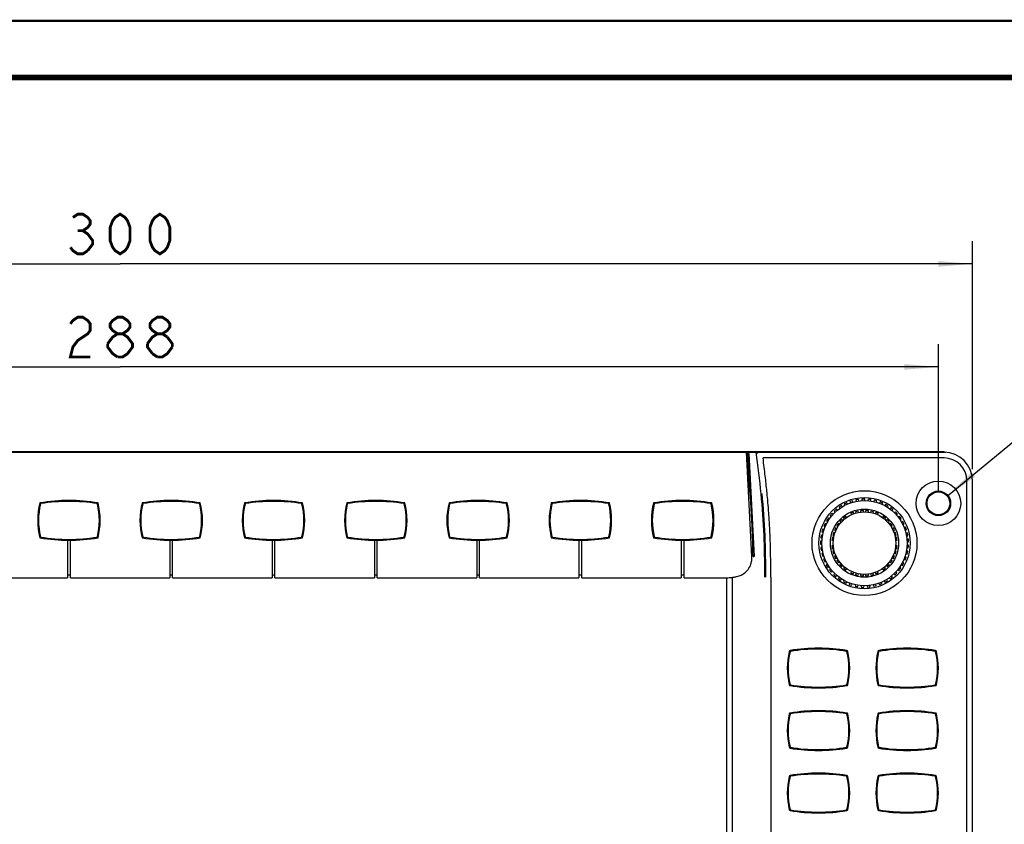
# Model space of a CAD drawing. Header units: millimetres. Extents: x 0 to 840, y 0 to 594.
# Tile 30 of 33: x 441 to 614, y 453 to 594. Entities that reach past the tile are written whole.
import ezdxf

# ---------------------------------------------------------------- set-up
doc = ezdxf.new("R2010")
doc.units = ezdxf.units.MM
doc.header["$LTSCALE"] = 46.2
doc.layers.get('0').update_dxf_attribs({"linetype": 'CONTINUOUS'})
for name, color, linetype in [('123GDU1040旋钮DXF_CONTINUOUS_LINE', 7, 'CONTINUOUS'), ('123GDU1040面板DXF_CONTINUOUS_LINE', 7, 'CONTINUOUS'), ('123GDU1040面板总_DXF_DIMENSION', 7, 'CONTINUOUS'), ('123按键修_DXF_CONTINUOUS_LINE', 7, 'CONTINUOUS'), ('GDU1040-22_DXF_FORMAT', 7, 'CONTINUOUS')]:
    doc.layers.add(name, color=color, linetype=linetype)
doc.dimstyles.new('DIMSTYLE_1', dxfattribs={"dimtxt": 7, "dimasz": 6, "dimexe": 2, "dimexo": 1, "dimgap": 0.875, "dimtad": 1, "dimdsep": 46, "dimtxsty": 'Standard', "dimblk": '_FILLED', "dimblk1": '_FILLED', "dimblk2": '_FILLED', "dimcen": 0.09, "dimadec": 0, "dimazin": 0, "dimtp": 0.2, "dimtm": 0.2, "dimtfac": 1, "dimtofl": 0, "dimtmove": 0, "dimatfit": 3, "dimldrblk": '_FILLED', "dimfxl": 1, "dimtolj": 1, "dimarcsym": 0})
doc.dimstyles.new('DIMSTYLE_5', dxfattribs={"dimtxt": 7, "dimasz": 6, "dimexe": 2, "dimexo": 1, "dimtad": 1, "dimdsep": 46, "dimtxsty": 'Standard', "dimblk": '_FILLED', "dimblk1": '_FILLED', "dimblk2": '_FILLED', "dimcen": 0.09, "dimadec": 0, "dimazin": 0, "dimtp": 0.05, "dimtm": 0.05, "dimtfac": 1, "dimtofl": 0, "dimtmove": 0, "dimatfit": 2, "dimldrblk": '_FILLED', "dimfxl": 1, "dimtolj": 1, "dimarcsym": 0})

# ---------------------------------------------------------------- blocks, each defined once
blk = doc.blocks.new('_FILLED')
at = {"color": 0, "linetype": 'ByBlock'}
blk.add_solid([(0, 0), (-1, 0.083), (-1, -0.083)], dxfattribs=at)
blk = doc.blocks.new('*D1')
at = {"layer": '123GDU1040面板总_DXF_DIMENSION', "color": 1, "linetype": 'Continuous', "transparency": 16777216}
for p, q in [((308.75, 515.06), (308.75, 555.22)), ((608.75, 515.06), (608.75, 555.22)), ((308.75, 551.22), (458.75, 551.22)), ((608.75, 551.22), (458.75, 551.22))]:
    blk.add_line(p, q, dxfattribs=at)
at = {"layer": '123GDU1040面板总_DXF_DIMENSION', "color": 1, "linetype": 'Continuous', "transparency": 16777216, "xscale": 6, "yscale": 6, "zscale": 6, "rotation": 180}
blk.add_blockref('_FILLED', (308.75, 551.22), dxfattribs=at)
at = {"layer": '123GDU1040面板总_DXF_DIMENSION', "color": 1, "linetype": 'Continuous', "transparency": 16777216, "xscale": 6, "yscale": 6, "zscale": 6}
blk.add_blockref('_FILLED', (608.75, 551.22), dxfattribs=at)
blk = doc.blocks.new('*D4')
at = {"layer": '123GDU1040面板总_DXF_DIMENSION', "color": 1, "linetype": 'Continuous', "transparency": 16777216}
for p, q in [((314.75, 511.06), (314.75, 537.08)), ((602.75, 511.06), (602.75, 537.08)), ((314.75, 533.08), (458.75, 533.08)), ((602.75, 533.08), (458.75, 533.08))]:
    blk.add_line(p, q, dxfattribs=at)
at = {"layer": '123GDU1040面板总_DXF_DIMENSION', "color": 1, "linetype": 'Continuous', "transparency": 16777216, "xscale": 6, "yscale": 6, "zscale": 6, "rotation": 180}
blk.add_blockref('_FILLED', (314.75, 533.08), dxfattribs=at)
at = {"layer": '123GDU1040面板总_DXF_DIMENSION', "color": 1, "linetype": 'Continuous', "transparency": 16777216, "xscale": 6, "yscale": 6, "zscale": 6}
blk.add_blockref('_FILLED', (602.75, 533.08), dxfattribs=at)
blk = doc.blocks.new('*D10')
at = {"layer": '123GDU1040面板总_DXF_DIMENSION', "color": 1, "linetype": 'Continuous', "transparency": 16777216}
for p, q in [((604.3, 510.34), (639.75, 539.54)), ((639.75, 539.54), (640.25, 539.54)), ((640.25, 539.54), (754.58, 539.54))]:
    blk.add_line(p, q, dxfattribs=at)
at = {"layer": '123GDU1040面板总_DXF_DIMENSION', "color": 1, "linetype": 'Continuous', "transparency": 16777216, "xscale": 6, "yscale": 6, "zscale": 6, "rotation": 219.4852439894}
blk.add_blockref('_FILLED', (604.3, 510.34), dxfattribs=at)

msp = doc.modelspace()

# ---------------------------------------------------------------- linework, layer by layer
at = {"layer": '123GDU1040旋钮DXF_CONTINUOUS_LINE', "color": 7, "linetype": 'Continuous'}
for p, q in [((587.742, 509.289), (587.667, 509.528)), ((588.233, 509.664), (588.274, 509.417)), ((588.767, 509.499), (588.726, 509.746)), ((589.305, 509.801), (589.311, 509.551)), ((589.811, 509.564), (589.805, 509.814)), ((590.386, 509.789), (590.358, 509.54)), ((590.855, 509.483), (590.883, 509.732)), ((591.455, 509.626), (591.392, 509.383)), ((591.876, 509.258), (591.939, 509.5)), ((584.437, 507.702), (584.603, 507.515)), ((584.977, 507.846), (584.812, 508.033)), ((585.273, 508.388), (585.411, 508.179)), ((585.828, 508.455), (585.69, 508.663)), ((586.197, 508.95), (586.305, 508.724)), ((586.756, 508.939), (586.648, 509.165)), ((587.19, 509.378), (587.265, 509.139)), ((588.717, 507.466), (588.659, 507.709)), ((589.057, 507.772), (589.077, 507.522)), ((589.575, 507.562), (589.555, 507.811)), ((589.958, 507.811), (589.939, 507.561)), ((590.437, 507.522), (590.457, 507.771)), ((590.855, 507.708), (590.796, 507.465)), ((592.491, 509.315), (592.395, 509.084)), ((592.857, 508.893), (592.953, 509.124)), ((593.473, 508.864), (593.346, 508.649)), ((593.777, 508.395), (593.904, 508.61)), ((594.383, 508.28), (594.228, 508.085)), ((594.619, 507.773), (594.775, 507.969)), ((583.089, 506.018), (583.3, 505.884)), ((583.569, 506.305), (583.358, 506.44)), ((583.704, 506.907), (583.894, 506.745)), ((584.219, 507.125), (584.029, 507.287)), ((585.943, 506.029), (585.761, 506.202)), ((586.061, 506.471), (586.213, 506.273)), ((586.61, 506.577), (586.458, 506.775)), ((587.327, 507.277), (587.423, 507.046)), ((587.885, 507.237), (587.789, 507.468)), ((588.173, 507.593), (588.231, 507.349)), ((591.282, 507.348), (591.341, 507.591)), ((591.724, 507.467), (591.628, 507.235)), ((592.09, 507.044), (592.186, 507.275)), ((593.055, 506.773), (592.903, 506.574)), ((593.299, 506.27), (593.452, 506.468)), ((593.751, 506.199), (593.57, 506.026)), ((595.203, 507.576), (595.022, 507.404)), ((595.366, 507.041), (595.548, 507.213)), ((595.917, 506.764), (595.714, 506.618)), ((596.004, 506.211), (596.208, 506.356)), ((582.639, 504.436), (582.4, 504.507)), ((582.604, 505.052), (582.831, 504.948)), ((583.039, 505.403), (582.811, 505.507)), ((584.463, 504.314), (584.689, 504.206)), ((584.904, 504.657), (584.678, 504.765)), ((584.88, 505.114), (585.086, 504.972)), ((585.37, 505.384), (585.163, 505.526)), ((585.417, 505.839), (585.599, 505.667)), ((593.914, 505.664), (594.095, 505.836)), ((594.349, 505.522), (594.142, 505.381)), ((594.425, 504.969), (594.632, 505.11)), ((594.833, 504.761), (594.607, 504.654)), ((594.822, 504.202), (595.048, 504.31)), ((596.511, 505.86), (596.29, 505.745)), ((596.52, 505.301), (596.742, 505.417)), ((596.974, 504.883), (596.738, 504.8)), ((596.905, 504.328), (597.141, 504.412)), ((582.057, 502.965), (582.305, 502.928)), ((582.379, 503.423), (582.131, 503.46)), ((582.257, 504.028), (582.497, 503.957)), ((584.027, 502.569), (584.275, 502.536)), ((584.34, 503.032), (584.092, 503.064)), ((584.176, 503.459), (584.416, 503.387)), ((584.558, 503.867), (584.318, 503.938)), ((595.192, 503.934), (594.952, 503.863)), ((595.094, 503.383), (595.334, 503.454)), ((595.418, 503.06), (595.17, 503.027)), ((595.235, 502.532), (595.483, 502.564)), ((597.296, 503.851), (597.051, 503.801)), ((597.15, 503.311), (597.395, 503.361)), ((597.471, 502.784), (597.222, 502.769)), ((582.007, 501.885), (582.257, 501.883)), ((582.261, 502.383), (582.011, 502.385)), ((582.29, 501.337), (582.042, 501.304)), ((582.107, 500.809), (582.355, 500.841)), ((584.275, 501.597), (584.026, 501.565)), ((584.091, 501.069), (584.34, 501.102)), ((584.415, 500.746), (584.175, 500.675)), ((595.169, 501.097), (595.417, 501.065)), ((595.483, 501.56), (595.234, 501.593)), ((597.207, 501.224), (597.457, 501.204)), ((597.496, 501.703), (597.247, 501.723)), ((597.252, 502.27), (597.502, 502.285)), ((582.464, 500.305), (582.223, 500.238)), ((582.356, 499.756), (582.597, 499.823)), ((582.78, 499.308), (582.55, 499.208)), ((584.317, 500.195), (584.557, 500.266)), ((584.687, 499.927), (584.461, 499.819)), ((584.676, 499.368), (584.902, 499.475)), ((585.084, 499.16), (584.878, 499.019)), ((594.629, 499.015), (594.423, 499.157)), ((594.605, 499.472), (594.831, 499.364)), ((595.046, 499.815), (594.821, 499.923)), ((594.951, 500.262), (595.191, 500.191)), ((595.333, 500.67), (595.093, 500.742)), ((596.687, 499.202), (596.921, 499.115)), ((597.097, 499.583), (596.862, 499.671)), ((597.018, 500.195), (597.262, 500.141)), ((597.371, 500.629), (597.126, 500.683)), ((582.75, 498.749), (582.979, 498.849)), ((583.231, 498.364), (583.018, 498.233)), ((583.279, 497.807), (583.492, 497.937)), ((583.81, 497.492), (583.617, 497.333)), ((585.161, 498.606), (585.367, 498.748)), ((585.596, 498.465), (585.414, 498.293)), ((585.758, 497.93), (585.94, 498.103)), ((586.21, 497.859), (586.058, 497.661)), ((586.454, 497.356), (586.606, 497.555)), ((592.899, 497.552), (593.052, 497.354)), ((593.448, 497.658), (593.296, 497.856)), ((593.566, 498.1), (593.748, 497.927)), ((594.092, 498.29), (593.911, 498.462)), ((594.14, 498.745), (594.346, 498.603)), ((595.63, 497.402), (595.831, 497.254)), ((596.128, 497.655), (595.927, 497.804)), ((596.221, 498.266), (596.441, 498.146)), ((596.68, 498.585), (596.46, 498.705)), ((583.935, 496.947), (584.128, 497.106)), ((584.504, 496.709), (584.335, 496.525)), ((584.704, 496.187), (584.873, 496.371)), ((585.301, 496.03), (585.159, 495.824)), ((585.571, 495.541), (585.713, 495.747)), ((587.419, 497.085), (587.323, 496.854)), ((587.785, 496.662), (587.881, 496.893)), ((588.227, 496.781), (588.168, 496.538)), ((588.654, 496.421), (588.713, 496.664)), ((589.072, 496.607), (589.052, 496.358)), ((589.551, 496.318), (589.571, 496.568)), ((589.934, 496.567), (589.954, 496.318)), ((590.452, 496.357), (590.433, 496.606)), ((590.792, 496.663), (590.85, 496.42)), ((591.337, 496.536), (591.278, 496.78)), ((591.624, 496.892), (591.72, 496.661)), ((592.182, 496.852), (592.086, 497.083)), ((593.784, 495.444), (593.661, 495.662)), ((594.117, 495.964), (594.269, 495.765)), ((594.666, 496.069), (594.514, 496.268)), ((594.924, 496.63), (595.102, 496.455)), ((595.453, 496.811), (595.274, 496.987)), ((586.184, 495.469), (586.072, 495.245)), ((586.519, 495.022), (586.631, 495.246)), ((587.136, 495.036), (587.057, 494.799)), ((587.531, 494.64), (587.61, 494.878)), ((588.14, 494.74), (588.094, 494.494)), ((588.586, 494.403), (588.632, 494.649)), ((589.175, 494.587), (589.164, 494.337)), ((589.663, 494.315), (589.674, 494.565)), ((590.221, 494.579), (590.245, 494.33)), ((590.743, 494.378), (590.719, 494.627)), ((591.259, 494.717), (591.317, 494.474)), ((591.803, 494.59), (591.745, 494.833)), ((592.266, 494.998), (592.358, 494.765)), ((592.823, 494.948), (592.732, 495.181)), ((593.226, 495.416), (593.349, 495.198))]:
    msp.add_line(p, q, dxfattribs=at)
for radius in [7.5, 6, 5.5]:
    msp.add_circle((589.755, 502.064), radius, dxfattribs=at)
for radius, start, end in [(7.75, 105.62875, 109.3259), (7.75, 97.62875, 101.3259), (7.75, 89.62875, 93.3259), (7.75, 81.62875, 85.3259), (7.75, 73.62875, 77.3259), (7.75, 129.62875, 133.3259), (7.75, 121.62875, 125.3259), (7.75, 113.62875, 117.3259), (5.75, 100.98542, 105.96923), (5.75, 91.98542, 96.96923), (5.75, 82.98542, 87.96923), (5.75, 73.98542, 78.96923), (7.75, 65.62875, 69.3259), (7.75, 57.62875, 61.3259), (7.75, 49.62875, 53.3259), (7.75, 145.62875, 149.3259), (7.75, 137.62875, 141.3259), (5.75, 133.98542, 138.96923), (5.75, 124.98542, 129.96923), (5.75, 109.98542, 114.96923), (5.75, 64.98542, 69.96923), (5.75, 49.98542, 54.96923), (5.75, 40.98542, 45.96923), (7.75, 41.62875, 45.3259), (7.75, 33.62875, 37.3259), (7.75, 161.62875, 165.3259), (7.75, 153.62875, 157.3259), (5.75, 151.98542, 156.96923), (5.75, 142.98542, 147.96923), (5.75, 31.98542, 36.96923), (5.75, 22.98542, 27.96923), (7.75, 25.62875, 29.3259), (7.75, 17.62875, 21.3259), (7.75, 169.62875, 173.3259), (5.75, 169.98542, 174.96923), (5.75, 160.98542, 165.96923), (5.75, 13.98542, 18.96923), (5.75, 4.98542, 9.96923), (7.75, 9.62875, 13.3259), (7.75, 1.62875, 5.3259), (7.75, 177.62875, 181.3259), (7.75, 185.62875, 189.3259), (5.75, 184.98542, 189.96923), (5.75, 349.98542, 354.96923), (7.75, 353.62875, 357.3259), (7.75, 193.62875, 197.3259), (7.75, 201.62875, 205.3259), (5.75, 193.98542, 198.96923), (5.75, 202.98542, 207.96923), (5.75, 211.98542, 216.96923), (5.75, 322.98542, 327.96923), (5.75, 331.98542, 336.96923), (5.75, 340.98542, 345.96923), (7.75, 337.62875, 341.3259), (7.75, 345.62875, 349.3259), (7.75, 209.62875, 213.3259), (7.75, 217.62875, 221.3259), (5.75, 220.98542, 225.96923), (5.75, 229.98542, 234.96923), (5.75, 304.98542, 309.96923), (5.75, 313.98542, 318.96923), (7.75, 321.62875, 325.3259), (7.75, 329.62875, 333.3259), (7.75, 225.62875, 229.3259), (7.75, 233.62875, 237.3259), (5.75, 244.98542, 249.96923), (5.75, 253.98542, 258.96923), (5.75, 262.98542, 267.96923), (5.75, 271.98542, 276.96923), (5.75, 280.98542, 285.96923), (5.75, 289.98542, 294.96923), (7.75, 305.62875, 309.3259), (7.75, 313.62875, 317.3259), (7.75, 241.62875, 245.3259), (7.75, 249.62875, 253.3259), (7.75, 257.62875, 261.3259), (7.75, 265.62875, 269.3259), (7.75, 273.62875, 277.3259), (7.75, 281.62875, 285.3259), (7.75, 289.62875, 293.3259), (7.75, 297.62875, 301.3259)]:
    msp.add_arc((589.755, 502.064), radius, start, end, dxfattribs=at)
at = {"layer": '123GDU1040面板DXF_CONTINUOUS_LINE', "color": 7, "linetype": 'Continuous'}
for p, q in [((603.755, 518.131), (313.755, 518.131)), ((313.755, 518.064), (603.755, 518.064)), ((569.941, 499.688), (569.003, 518.064)), ((569.052, 518.064), (569.062, 517.848)), ((569.062, 517.848), (569.253, 513.738)), ((569.413, 517.864), (569.213, 517.864)), ((569.444, 513.336), (569.213, 517.864)), ((569.413, 517.864), (570.342, 499.688)), ((603.755, 517.064), (571.897, 517.064)), ((607.755, 331.064), (607.755, 513.064)), ((608.755, 331.064), (608.755, 513.064)), ((449.505, 502.565), (449.505, 495.964)), ((450.005, 495.964), (450.005, 502.565)), ((467.505, 502.565), (467.505, 495.964)), ((468.005, 495.964), (468.005, 502.565)), ((485.505, 502.565), (485.505, 495.964)), ((486.005, 495.964), (486.005, 502.565)), ((503.505, 502.565), (503.505, 495.964)), ((504.005, 495.964), (504.005, 502.565)), ((521.505, 502.565), (521.505, 495.964)), ((522.005, 495.964), (522.005, 502.565)), ((539.505, 502.565), (539.505, 495.964)), ((540.005, 495.964), (540.005, 502.565)), ((557.505, 502.565), (557.505, 495.964)), ((558.005, 495.964), (558.005, 502.565)), ((570.139, 499.688), (570.342, 499.688)), ((432.005, 495.964), (449.505, 495.964)), ((449.505, 496.464), (450.005, 496.464)), ((450.005, 495.964), (467.505, 495.964)), ((467.505, 496.464), (468.005, 496.464)), ((468.005, 495.964), (485.505, 495.964)), ((485.505, 496.464), (486.005, 496.464)), ((486.005, 495.964), (503.505, 495.964)), ((503.505, 496.464), (504.005, 496.464)), ((504.005, 495.964), (521.505, 495.964)), ((521.505, 496.464), (522.005, 496.464)), ((522.005, 495.964), (539.505, 495.964)), ((539.505, 496.464), (540.005, 496.464)), ((540.005, 495.964), (557.505, 495.964)), ((557.505, 496.464), (558.005, 496.464)), ((558.005, 495.964), (565.054, 495.964)), ((565.455, 495.969), (565.455, 336.164)), ((566.455, 496.038), (566.455, 336.133)), ((573.255, 496.064), (573.255, 334.064))]:
    msp.add_line(p, q, dxfattribs=at)
for centre, radius in [((602.755, 509.064), 3.925), ((589.755, 502.064), 9.23), ((602.755, 509.064), 2.16), ((589.755, 502.064), 8.03), ((602.755, 509.064), 2)]:
    msp.add_circle(centre, radius, dxfattribs=at)
for centre, radius, start, end in [((604.146, 519.06), 1.008, 247.14746, 263.02775), ((379.632, 492.293), 192.804, 5.49059, 7.67681), ((603.755, 513.064), 5, 0, 90), ((603.755, 513.064), 4, 0, 90), ((604.144, 519.048), 0.997, 263.05085, 266.27016), ((449.755, 479.064), 30.5, 80.34034, 99.65966), ((467.755, 479.064), 30.5, 80.34034, 99.65966), ((485.755, 479.064), 30.5, 80.34034, 99.65966), ((503.755, 479.064), 30.5, 80.34034, 99.65966), ((521.755, 479.064), 30.5, 80.34034, 99.65966), ((539.755, 479.064), 30.5, 80.34034, 99.65966), ((557.755, 479.064), 30.5, 80.34034, 99.65966), ((456.755, 506.064), 12.5, 165.79421, 194.20579), ((442.755, 506.064), 12.5, 345.79421, 14.20579), ((474.755, 506.064), 12.5, 165.79421, 194.20579), ((460.755, 506.064), 12.5, 345.79421, 14.20579), ((492.755, 506.064), 12.5, 165.79421, 194.20579), ((478.755, 506.064), 12.5, 345.79421, 14.20579), ((510.755, 506.064), 12.5, 165.79421, 194.20579), ((496.755, 506.064), 12.5, 345.79421, 14.20579), ((528.755, 506.064), 12.5, 165.79421, 194.20579), ((514.755, 506.064), 12.5, 345.79421, 14.20579), ((546.755, 506.064), 12.5, 165.79421, 194.20579), ((532.755, 506.064), 12.5, 345.79421, 14.20579), ((564.755, 506.064), 12.5, 165.79421, 194.20579), ((550.755, 506.064), 12.5, 345.79421, 14.20579), ((417.428, 497.961), 152.718, 0.69902, 2.66127), ((449.755, 533.064), 30.5, 260.34034, 279.65966), ((467.755, 533.064), 30.5, 260.34034, 279.65966), ((485.755, 533.064), 30.5, 260.34034, 279.65966), ((503.755, 533.064), 30.5, 260.34034, 279.65966), ((521.755, 533.064), 30.5, 260.34034, 279.65966), ((539.755, 533.064), 30.5, 260.34034, 279.65966), ((557.755, 533.064), 30.5, 260.34034, 279.65966), ((567.471, 499.558), 2.474, 356.14541, 2.99767), ((565.059, 511.785), 15.82, 269.98077, 271.43154), ((565.091, 510.34), 14.376, 271.45165, 271.65325), ((565.457, 504.569), 8.591, 275.64822, 276.67196), ((565.584, 503.497), 7.511, 276.66158, 278.19419), ((581.655, 453.064), 30.5, 80.58776, 99.41224), ((597.255, 453.064), 30.5, 80.58776, 99.41224), ((588.655, 480.064), 12.5, 166.40081, 193.59919), ((576.7, 482.957), 0.2, 99.41224, 166.40081), ((586.61, 482.957), 0.2, 13.59919, 80.58776), ((574.655, 480.064), 12.5, 346.40081, 13.59919), ((604.255, 480.064), 12.5, 166.40081, 193.59919), ((592.3, 482.957), 0.2, 99.41224, 166.40081), ((602.21, 482.957), 0.2, 13.59919, 80.58776), ((590.255, 480.064), 12.5, 346.40081, 13.59919), ((576.7, 477.172), 0.2, 193.59919, 260.58776), ((581.655, 507.064), 30.5, 260.58776, 279.41224), ((586.61, 477.172), 0.2, 279.41224, 346.40081), ((592.3, 477.172), 0.2, 193.59919, 260.58776), ((597.255, 507.064), 30.5, 260.58776, 279.41224), ((602.21, 477.172), 0.2, 279.41224, 346.40081), ((588.655, 469.064), 12.5, 166.40081, 193.59919), ((576.7, 471.957), 0.2, 99.41224, 166.40081), ((581.655, 442.064), 30.5, 80.58776, 99.41224), ((586.61, 471.957), 0.2, 13.59919, 80.58776), ((574.655, 469.064), 12.5, 346.40081, 13.59919), ((604.255, 469.064), 12.5, 166.40081, 193.59919), ((592.3, 471.957), 0.2, 99.41224, 166.40081), ((597.255, 442.064), 30.5, 80.58776, 99.41224), ((602.21, 471.957), 0.2, 13.59919, 80.58776), ((590.255, 469.064), 12.5, 346.40081, 13.59919), ((576.7, 466.172), 0.2, 193.59919, 260.58776), ((586.61, 466.172), 0.2, 279.41224, 346.40081), ((592.3, 466.172), 0.2, 193.59919, 260.58776), ((602.21, 466.172), 0.2, 279.41224, 346.40081), ((581.655, 496.064), 30.5, 260.58776, 279.41224), ((597.255, 496.064), 30.5, 260.58776, 279.41224), ((588.655, 458.064), 12.5, 166.40081, 193.59919), ((576.7, 460.957), 0.2, 99.41224, 166.40081), ((581.655, 431.064), 30.5, 80.58776, 99.41224), ((586.61, 460.957), 0.2, 13.59919, 80.58776), ((574.655, 458.064), 12.5, 346.40081, 13.59919), ((604.255, 458.064), 12.5, 166.40081, 193.59919), ((592.3, 460.957), 0.2, 99.41224, 166.40081), ((597.255, 431.064), 30.5, 80.58776, 99.41224), ((602.21, 460.957), 0.2, 13.59919, 80.58776), ((590.255, 458.064), 12.5, 346.40081, 13.59919), ((576.7, 455.172), 0.2, 193.59919, 260.58776), ((581.655, 485.064), 30.5, 260.58776, 279.41224), ((586.61, 455.172), 0.2, 279.41224, 346.40081), ((592.3, 455.172), 0.2, 193.59919, 260.58776), ((597.255, 485.064), 30.5, 260.58776, 279.41224), ((602.21, 455.172), 0.2, 279.41224, 346.40081)]:
    msp.add_arc(centre, radius, start, end, dxfattribs=at)
for points in [[(570.705, 518.048), (570.696, 518.056), (570.678, 518.066), (570.67, 518.057)], [(570.87, 517.901), (570.884, 517.888), (570.899, 517.875), (570.915, 517.864)], [(569.981, 505.052), (569.853, 507.816), (569.659, 510.577), (569.445, 513.336)], [(570.138, 499.733), (570.137, 499.763), (570.135, 499.794), (570.135, 499.824)], [(570.142, 499.688), (570.141, 499.703), (570.139, 499.718), (570.138, 499.733)], [(565.505, 495.971), (565.788, 495.979), (566.055, 495.995), (566.302, 496.02)]]:
    msp.add_open_spline(points, degree=3, dxfattribs=at)
for points, knots in [([(570.705, 518.048), (570.716, 518.039), (570.771, 517.99), (570.826, 517.941), (570.87, 517.901)], [0, 0, 0, 0, 0.1977929, 1, 1, 1, 1]), ([(573.255, 496.064), (573.255, 496.646), (573.255, 497.81), (573.245, 499.269), (573.223, 500.729), (573.194, 501.899), (573.143, 503.36), (573.089, 504.53), (573.005, 505.991), (572.925, 507.159), (572.811, 508.618), (572.709, 509.784), (572.541, 511.533), (572.294, 513.862), (572.048, 515.899), (571.897, 517.064)], [0, 0, 0, 0, 0.1666667, 0.2916667, 0.3333333, 0.4166667, 0.4583333, 0.5416667, 0.5833333, 0.6666667, 0.7083333, 0.7916667, 0.8333333, 0.9166667, 1, 1, 1, 1]), ([(572.198, 496.064), (572.198, 497.289), (572.195, 499.738), (572.066, 504.636), (571.791, 508.302), (571.558, 510.741)], [0, 0, 0, 0, 0.2499993, 0.4998036, 1, 1, 1, 1]), ([(571.595, 510.745), (571.603, 510.746), (571.651, 510.75), (571.698, 510.755), (571.738, 510.759)], [0, 0, 0, 0, 0.1696465, 1, 1, 1, 1]), ([(572.374, 496.064), (572.378, 498.517), (572.341, 503.424), (571.969, 508.318), (571.738, 510.759)], [0, 0, 0, 0, 0.5000083, 1, 1, 1, 1]), ([(568.497, 496.691), (568.988, 497.063), (569.557, 497.735), (569.858, 498.693), (569.906, 499.073), (569.931, 499.278), (569.939, 499.392)], [0, 0, 0, 0, 0.1801333, 0.4079514, 0.6743045, 1, 1, 1, 1]), ([(566.654, 496.062), (566.87, 496.093), (567.776, 496.284), (568.324, 496.559), (568.497, 496.691)], [0, 0, 0, 0, 0.2150454, 1, 1, 1, 1])]:
    msp.add_open_spline(points, degree=3, knots=knots, dxfattribs=at)
at = {"layer": '123GDU1040面板总_DXF_DIMENSION', "color": 1, "linetype": 'Continuous', "const_width": 0.5}
for points in [[(450.442, 559.388), (451.317, 559.971), (452.192, 559.971), (453.067, 559.388), (453.505, 558.805), (453.505, 558.221), (453.067, 557.638), (452.192, 557.055), (453.067, 556.471), (453.505, 555.888), (453.942, 555.305), (453.942, 554.721), (453.067, 553.555)], [(458.755, 552.971), (457.88, 553.555), (457.442, 554.138), (457.005, 555.305), (457.005, 557.638), (457.442, 558.805), (457.88, 559.388), (458.755, 559.971), (459.63, 559.388), (460.067, 558.805), (460.505, 557.638), (460.505, 555.305), (460.067, 554.138), (459.63, 553.555), (458.755, 552.971)], [(465.755, 552.971), (464.88, 553.555), (464.442, 554.138), (464.005, 555.305), (464.005, 557.638), (464.442, 558.805), (464.88, 559.388), (465.755, 559.971), (466.63, 559.388), (467.067, 558.805), (467.505, 557.638), (467.505, 555.305), (467.067, 554.138), (466.63, 553.555), (465.755, 552.971)], [(451.317, 557.055), (452.192, 557.055)], [(453.067, 553.555), (452.192, 552.971), (451.317, 552.971), (450.442, 553.555), (450.005, 554.138)], [(450.005, 540.663), (450.442, 541.246), (451.317, 541.829), (452.192, 541.829), (453.067, 541.246), (453.505, 540.663), (453.505, 539.496), (453.067, 538.913), (452.192, 538.329), (451.317, 537.746), (450.442, 536.579), (450.005, 534.829), (453.505, 534.829)], [(458.317, 538.913), (457.442, 539.496), (457.005, 540.079), (457.005, 540.663), (457.442, 541.246), (458.317, 541.829), (459.192, 541.829), (460.067, 541.246), (460.505, 540.663), (460.505, 540.079), (460.067, 539.496), (459.192, 538.913)], [(465.317, 538.913), (464.442, 539.496), (464.005, 540.079), (464.005, 540.663), (464.442, 541.246), (465.317, 541.829), (466.192, 541.829), (467.067, 541.246), (467.505, 540.663), (467.505, 540.079), (467.067, 539.496), (466.192, 538.913)], [(456.567, 537.163), (457.442, 538.329), (458.317, 538.913), (459.192, 538.913), (460.067, 538.329), (460.505, 537.746), (460.942, 537.163), (460.942, 536.579), (460.505, 535.996), (460.067, 535.413), (459.192, 534.829), (458.317, 534.829)], [(463.567, 537.163), (464.442, 538.329), (465.317, 538.913), (466.192, 538.913), (467.067, 538.329)], [(458.317, 534.829), (457.442, 535.413), (457.005, 535.996), (456.567, 536.579), (456.567, 537.163)], [(464.442, 535.413), (463.567, 536.579), (463.567, 537.163)], [(467.067, 538.329), (467.942, 537.163), (467.942, 536.579)], [(465.317, 534.829), (464.442, 535.413)], [(467.942, 536.579), (467.067, 535.413), (466.192, 534.829), (465.317, 534.829)]]:
    msp.add_lwpolyline(points, dxfattribs=at)
at = {"layer": '123按键修_DXF_CONTINUOUS_LINE', "color": 7, "linetype": 'Continuous'}
for centre, radius, start, end in [((449.755, 479.064), 30.35, 80.65051, 99.34949), ((467.755, 479.064), 30.35, 80.65051, 99.34949), ((485.755, 479.064), 30.35, 80.65051, 99.34949), ((503.755, 479.064), 30.35, 80.65051, 99.34949), ((521.755, 479.064), 30.35, 80.65051, 99.34949), ((539.755, 479.064), 30.35, 80.65051, 99.34949), ((557.755, 479.064), 30.35, 80.65051, 99.34949), ((456.755, 506.064), 12.35, 166.55557, 193.44443), ((444.84, 508.913), 0.1, 99.34949, 166.55557), ((454.669, 508.913), 0.1, 13.44443, 80.65051), ((442.755, 506.064), 12.35, 346.55557, 13.44443), ((474.755, 506.064), 12.35, 166.55557, 193.44443), ((462.84, 508.913), 0.1, 99.34949, 166.55557), ((472.669, 508.913), 0.1, 13.44443, 80.65051), ((460.755, 506.064), 12.35, 346.55557, 13.44443), ((492.755, 506.064), 12.35, 166.55557, 193.44443), ((480.84, 508.913), 0.1, 99.34949, 166.55557), ((490.669, 508.913), 0.1, 13.44443, 80.65051), ((478.755, 506.064), 12.35, 346.55557, 13.44443), ((510.755, 506.064), 12.35, 166.55557, 193.44443), ((498.84, 508.913), 0.1, 99.34949, 166.55557), ((508.669, 508.913), 0.1, 13.44443, 80.65051), ((496.755, 506.064), 12.35, 346.55557, 13.44443), ((528.755, 506.064), 12.35, 166.55557, 193.44443), ((516.84, 508.913), 0.1, 99.34949, 166.55557), ((526.669, 508.913), 0.1, 13.44443, 80.65051), ((514.755, 506.064), 12.35, 346.55557, 13.44443), ((546.755, 506.064), 12.35, 166.55557, 193.44443), ((534.84, 508.913), 0.1, 99.34949, 166.55557), ((544.669, 508.913), 0.1, 13.44443, 80.65051), ((532.755, 506.064), 12.35, 346.55557, 13.44443), ((564.755, 506.064), 12.35, 166.55557, 193.44443), ((552.84, 508.913), 0.1, 99.34949, 166.55557), ((562.669, 508.913), 0.1, 13.44443, 80.65051), ((550.755, 506.064), 12.35, 346.55557, 13.44443), ((444.84, 503.216), 0.1, 193.44443, 260.65051), ((449.755, 533.064), 30.35, 260.65051, 279.34949), ((454.669, 503.216), 0.1, 279.34949, 346.55557), ((462.84, 503.216), 0.1, 193.44443, 260.65051), ((467.755, 533.064), 30.35, 260.65051, 279.34949), ((472.669, 503.216), 0.1, 279.34949, 346.55557), ((480.84, 503.216), 0.1, 193.44443, 260.65051), ((485.755, 533.064), 30.35, 260.65051, 279.34949), ((490.669, 503.216), 0.1, 279.34949, 346.55557), ((498.84, 503.216), 0.1, 193.44443, 260.65051), ((503.755, 533.064), 30.35, 260.65051, 279.34949), ((508.669, 503.216), 0.1, 279.34949, 346.55557), ((516.84, 503.216), 0.1, 193.44443, 260.65051), ((521.755, 533.064), 30.35, 260.65051, 279.34949), ((526.669, 503.216), 0.1, 279.34949, 346.55557), ((534.84, 503.216), 0.1, 193.44443, 260.65051), ((539.755, 533.064), 30.35, 260.65051, 279.34949), ((544.669, 503.216), 0.1, 279.34949, 346.55557), ((552.84, 503.216), 0.1, 193.44443, 260.65051), ((557.755, 533.064), 30.35, 260.65051, 279.34949), ((562.669, 503.216), 0.1, 279.34949, 346.55557), ((588.655, 480.064), 12.35, 166.55557, 193.44443), ((576.74, 482.913), 0.1, 99.34949, 166.55557), ((581.655, 453.064), 30.35, 80.65051, 99.34949), ((586.569, 482.913), 0.1, 13.44443, 80.65051), ((574.655, 480.064), 12.35, 346.55557, 13.44443), ((604.255, 480.064), 12.35, 166.55557, 193.44443), ((592.34, 482.913), 0.1, 99.34949, 166.55557), ((597.255, 453.064), 30.35, 80.65051, 99.34949), ((602.169, 482.913), 0.1, 13.44443, 80.65051), ((590.255, 480.064), 12.35, 346.55557, 13.44443), ((576.74, 477.216), 0.1, 193.44443, 260.65051), ((581.655, 507.064), 30.35, 260.65051, 279.34949), ((586.569, 477.216), 0.1, 279.34949, 346.55557), ((592.34, 477.216), 0.1, 193.44443, 260.65051), ((597.255, 507.064), 30.35, 260.65051, 279.34949), ((602.169, 477.216), 0.1, 279.34949, 346.55557), ((588.655, 469.064), 12.35, 166.55557, 193.44443), ((576.74, 471.913), 0.1, 99.34949, 166.55557), ((581.655, 442.064), 30.35, 80.65051, 99.34949), ((586.569, 471.913), 0.1, 13.44443, 80.65051), ((574.655, 469.064), 12.35, 346.55557, 13.44443), ((604.255, 469.064), 12.35, 166.55557, 193.44443), ((592.34, 471.913), 0.1, 99.34949, 166.55557), ((597.255, 442.064), 30.35, 80.65051, 99.34949), ((602.169, 471.913), 0.1, 13.44443, 80.65051), ((590.255, 469.064), 12.35, 346.55557, 13.44443), ((576.74, 466.216), 0.1, 193.44443, 260.65051), ((581.655, 496.064), 30.35, 260.65051, 279.34949), ((586.569, 466.216), 0.1, 279.34949, 346.55557), ((592.34, 466.216), 0.1, 193.44443, 260.65051), ((597.255, 496.064), 30.35, 260.65051, 279.34949), ((602.169, 466.216), 0.1, 279.34949, 346.55557), ((588.655, 458.064), 12.35, 166.55557, 193.44443), ((576.74, 460.913), 0.1, 99.34949, 166.55557), ((581.655, 431.064), 30.35, 80.65051, 99.34949), ((586.569, 460.913), 0.1, 13.44443, 80.65051), ((574.655, 458.064), 12.35, 346.55557, 13.44443), ((604.255, 458.064), 12.35, 166.55557, 193.44443), ((592.34, 460.913), 0.1, 99.34949, 166.55557), ((597.255, 431.064), 30.35, 80.65051, 99.34949), ((602.169, 460.913), 0.1, 13.44443, 80.65051), ((590.255, 458.064), 12.35, 346.55557, 13.44443), ((576.74, 455.216), 0.1, 193.44443, 260.65051), ((581.655, 485.064), 30.35, 260.65051, 279.34949), ((586.569, 455.216), 0.1, 279.34949, 346.55557), ((592.34, 455.216), 0.1, 193.44443, 260.65051), ((597.255, 485.064), 30.35, 260.65051, 279.34949), ((602.169, 455.216), 0.1, 279.34949, 346.55557)]:
    msp.add_arc(centre, radius, start, end, dxfattribs=at)
at = {"layer": 'GDU1040-22_DXF_FORMAT', "color": 1, "linetype": 'Continuous', "const_width": 0.4}
msp.add_lwpolyline([(-0.2, 594), (840, 594)], dxfattribs=at)
at = {"layer": 'GDU1040-22_DXF_FORMAT', "color": 7, "linetype": 'Continuous', "const_width": 1}
msp.add_lwpolyline([(830.5, 584), (49.5, 584)], dxfattribs=at)

# ---------------------------------------------------------------- dimensions: what is measured, and where the dimension line sits
at = {"layer": '123GDU1040面板总_DXF_DIMENSION', "color": 1, "linetype": 'Continuous'}
for base, p1, p2, picture, middle in [((608.755, 551.221), (308.755, 514.064), (608.755, 514.064), '*D1', (448.255, 551.221)), ((602.755, 533.079), (314.755, 510.064), (602.755, 510.064), '*D4', (448.255, 533.079))]:
    dim = msp.add_linear_dim(base=base, p1=p1, p2=p2, dimstyle='DIMSTYLE_1', dxfattribs=at)
    dim.commit()
    dim.dimension.update_dxf_attribs({"geometry": picture, "text_midpoint": middle, "dimtype": 160})
dim = msp.add_diameter_dim_2p(p1=(604.298, 510.336), p2=(601.211, 507.793), text='4-%%c<>penetration', dimstyle='DIMSTYLE_5', override={"dimtih": 1, "dimtoh": 1, "dimpost": '<>'}, dxfattribs=at)
dim.commit()
dim.dimension.update_dxf_attribs({"geometry": '*D10', "text_midpoint": (643.746, 541.292), "dimtype": 163})

doc.saveas('drawing.dxf')
